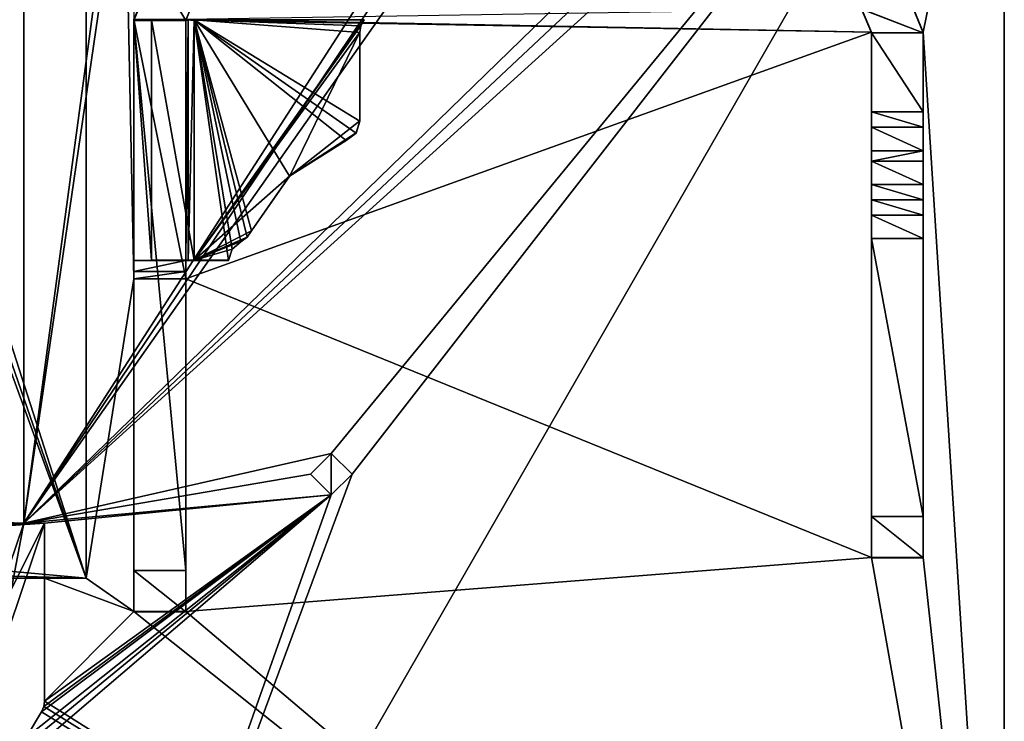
# Model space of a CAD drawing. Header units: millimetres. Extents: x -269 to 269, y -42 to 416.
# Tile 249 of 256: x 227 to 251, y 1 to 18. Entities that reach past the tile are written whole.
import ezdxf

# ---------------------------------------------------------------- set-up
doc = ezdxf.new("R2010")
doc.units = ezdxf.units.MM
doc.header["$LTSCALE"] = 65.185185
for name, color, linetype in [('761', 7, 'CONTINUOUS'), ('783', 7, 'CONTINUOUS'), ('784', 7, 'CONTINUOUS'), ('788', 7, 'CONTINUOUS'), ('789', 7, 'CONTINUOUS'), ('790', 7, 'CONTINUOUS'), ('792', 7, 'CONTINUOUS'), ('793', 7, 'CONTINUOUS'), ('794', 7, 'CONTINUOUS'), ('795', 7, 'CONTINUOUS'), ('796', 7, 'CONTINUOUS'), ('798', 7, 'CONTINUOUS'), ('799', 7, 'CONTINUOUS'), ('800', 7, 'CONTINUOUS'), ('821', 7, 'CONTINUOUS'), ('828', 7, 'CONTINUOUS'), ('830', 7, 'CONTINUOUS'), ('836', 7, 'CONTINUOUS'), ('837', 7, 'CONTINUOUS'), ('838', 7, 'CONTINUOUS'), ('839', 7, 'CONTINUOUS'), ('840', 7, 'CONTINUOUS'), ('841', 7, 'CONTINUOUS'), ('842', 7, 'CONTINUOUS'), ('843', 7, 'CONTINUOUS'), ('844', 7, 'CONTINUOUS'), ('845', 7, 'CONTINUOUS'), ('846', 7, 'CONTINUOUS'), ('847', 7, 'CONTINUOUS'), ('852', 7, 'CONTINUOUS'), ('853', 7, 'CONTINUOUS'), ('854', 7, 'CONTINUOUS'), ('855', 7, 'CONTINUOUS'), ('856', 7, 'CONTINUOUS'), ('857', 7, 'CONTINUOUS'), ('858', 7, 'CONTINUOUS'), ('859', 7, 'CONTINUOUS'), ('860', 7, 'CONTINUOUS'), ('861', 7, 'CONTINUOUS'), ('862', 7, 'CONTINUOUS'), ('863', 7, 'CONTINUOUS'), ('864', 7, 'CONTINUOUS'), ('865', 7, 'CONTINUOUS'), ('866', 7, 'CONTINUOUS'), ('867', 7, 'CONTINUOUS'), ('868', 7, 'CONTINUOUS'), ('869', 7, 'CONTINUOUS'), ('870', 7, 'CONTINUOUS'), ('871', 7, 'CONTINUOUS'), ('879', 7, 'CONTINUOUS'), ('884', 7, 'CONTINUOUS'), ('885', 7, 'CONTINUOUS')]:
    doc.layers.add(name, color=color, linetype=linetype)

msp = doc.modelspace()

# ---------------------------------------------------------------- linework, layer by layer
at = {"layer": '761', "color": 7, "linetype": 'CONTINUOUS', "true_color": 0x404040}
for points in [[(227.1, 69.6), (227.1, 5.819), (234, 57), (227.1, 69.6)], [(234, 57), (227.1, 5.819), (234.499, 56.5), (234, 57)], [(227.1, 5.819), (241.9, 28.8), (234.499, 56.5), (227.1, 5.819)], [(242.134, 28.234), (241.9, 28.8), (227.1, 5.819), (242.134, 28.234)], [(242.7, 28), (242.134, 28.234), (227.1, 5.819), (242.7, 28)], [(249.9, 28), (242.7, 28), (227.1, 5.819), (249.9, 28)], [(250.466, 27.766), (249.9, 28), (227.1, 5.819), (250.466, 27.766)], [(250.7, 27.2), (250.466, 27.766), (227.1, 5.819), (250.7, 27.2)], [(250.7, 27.2), (227.1, 5.819), (234.501, 7.5), (250.7, 27.2)], [(227.6, -13), (250.7, -13), (250.7, 27.2), (227.6, -13)], [(227.6, -13), (250.7, 27.2), (235, 7), (227.6, -13)], [(235, 7), (250.7, 27.2), (234.501, 7.5), (235, 7)], [(234.501, 7.5), (227.1, 5.819), (234, 7), (234.501, 7.5)], [(234, 7), (227.1, 5.819), (234.499, 6.5), (234, 7)], [(227.6, -13), (235, 7), (234.499, 6.5), (227.6, -13)], [(227, 0.096), (227.6, -13), (234.499, 6.5), (227, 0.096)], [(227.04, 0.39), (227, 0.096), (234.499, 6.5), (227.04, 0.39)], [(227.157, 0.662), (227.04, 0.39), (234.499, 6.5), (227.157, 0.662)], [(227.1, 5.819), (227.6, 5.819), (234.499, 6.5), (227.1, 5.819)], [(227.528, 1.281), (227.157, 0.662), (234.499, 6.5), (227.528, 1.281)], [(227.582, 1.404), (227.528, 1.281), (234.499, 6.5), (227.582, 1.404)], [(227.6, 1.538), (227.582, 1.404), (234.499, 6.5), (227.6, 1.538)], [(227.6, 5.819), (227.6, 1.538), (234.499, 6.5), (227.6, 5.819)], [(226.456, 2.461), (227.6, 5.819), (226.06, 2.766), (226.456, 2.461)], [(226.06, 2.766), (227.6, 5.819), (227.1, 5.819), (226.06, 2.766)]]:
    msp.add_3dface(points, dxfattribs=at)
at = {"layer": '783', "color": 7, "linetype": 'CONTINUOUS', "true_color": 0x404040}
for points in [[(227.1, 5.819), (227.1, 69.6), (227.1, 69.6, -447), (227.1, 5.819)], [(227.1, 5.819), (227.1, 69.6, -447), (227.1, 5.819, -430.7), (227.1, 5.819)], [(227.1, 69.6, -447), (227.1, 67.2, -447), (227.1, 5.819, -430.7), (227.1, 69.6, -447)], [(227.1, 5.819, -430.7), (227.1, 67.2, -447), (227.1, 5.819, -447), (227.1, 5.819, -430.7)]]:
    msp.add_3dface(points, dxfattribs=at)
at = {"layer": '784', "color": 7, "linetype": 'CONTINUOUS', "true_color": 0x404040}
for points in [[(227.1, 5.819, -447), (227.1, 67.2, -447), (206.5, 6.5, -447), (227.1, 5.819, -447)], [(227.1, 67.2, -447), (206.5, 65.2, -447), (206.5, 6.5, -447), (227.1, 67.2, -447)], [(207.086, 5.086, -447), (227.1, 5.819, -447), (206.5, 6.5, -447), (207.086, 5.086, -447)], [(227.6, 5.819, -447), (227.1, 5.819, -447), (207.086, 5.086, -447), (227.6, 5.819, -447)], [(208.5, 4.5, -447), (227.6, 5.819, -447), (207.086, 5.086, -447), (208.5, 4.5, -447)], [(227.6, 4.5, -447), (227.6, 5.819, -447), (208.5, 4.5, -447), (227.6, 4.5, -447)]]:
    msp.add_3dface(points, dxfattribs=at)
at = {"layer": '788', "color": 7, "linetype": 'CONTINUOUS', "true_color": 0x404040}
for points in [[(227.6, 4.5, -447), (208.5, 4.5, -447), (228.6, 4.5, -451.2), (227.6, 4.5, -447)], [(208.5, 4.5, -447), (208.5, 4.5, -451.2), (228.6, 4.5, -451.2), (208.5, 4.5, -447)], [(228.6, 4.5, -447), (227.6, 4.5, -447), (228.6, 4.5, -451.2), (228.6, 4.5, -447)]]:
    msp.add_3dface(points, dxfattribs=at)
at = {"layer": '789', "color": 7, "linetype": 'CONTINUOUS', "true_color": 0x404040}
for points in [[(228.6, 4.5, -447), (228.6, 67.2, -447), (229.75, 11.701, -447), (228.6, 4.5, -447)], [(228.6, 67.2, -447), (229.75, 17.955, -447), (229.75, 11.701, -447), (228.6, 67.2, -447)], [(248.15, 19.095, -447), (250.7, 27.2, -447), (248.75, 17.645, -447), (248.15, 19.095, -447)], [(250.7, 27.2, -447), (250.7, -13, -447), (248.75, 17.645, -447), (250.7, 27.2, -447)], [(247.266, 18.211, -447), (247.5, 17.645, -447), (231, 17.955, -447), (247.266, 18.211, -447)], [(231, 17.955, -447), (247.5, 17.645, -447), (229.75, 17.955, -447), (231, 17.955, -447)], [(229.75, 17.955, -447), (247.5, 17.645, -447), (231, 11.701, -447), (229.75, 17.955, -447)], [(229.75, 11.701, -447), (229.75, 17.955, -447), (231, 11.701, -447), (229.75, 11.701, -447)], [(247.5, 17.645, -447), (247.5, 4.995, -447), (231, 11.701, -447), (247.5, 17.645, -447)], [(248.75, 17.645, -447), (250.7, -13, -447), (248.75, 4.995, -447), (248.75, 17.645, -447)], [(228.6, 4.5, -447), (229.75, 11.701, -447), (229.75, 3.695, -447), (228.6, 4.5, -447)], [(231, 11.701, -447), (247.5, 4.995, -447), (231, 3.695, -447), (231, 11.701, -447)], [(247.5, 4.995, -447), (250.7, -13, -447), (231, 3.695, -447), (247.5, 4.995, -447)], [(248.75, 4.995, -447), (250.7, -13, -447), (247.5, 4.995, -447), (248.75, 4.995, -447)], [(227.6, 4.5, -447), (228.6, 4.5, -447), (229.75, 3.695, -447), (227.6, 4.5, -447)], [(227.6, 1.538, -447), (227.6, 4.5, -447), (229.75, 3.695, -447), (227.6, 1.538, -447)], [(250.7, -13, -447), (227.6, 1.538, -447), (229.75, 3.695, -447), (250.7, -13, -447)], [(231, 3.695, -447), (250.7, -13, -447), (229.75, 3.695, -447), (231, 3.695, -447)], [(227.6, 1.538, -447), (250.7, -13, -447), (227.582, 1.404, -447), (227.6, 1.538, -447)], [(227.528, 1.281, -447), (250.7, -13, -447), (227.157, 0.662, -447), (227.528, 1.281, -447)], [(227.582, 1.404, -447), (250.7, -13, -447), (227.528, 1.281, -447), (227.582, 1.404, -447)]]:
    msp.add_3dface(points, dxfattribs=at)
at = {"layer": '790', "color": 7, "linetype": 'CONTINUOUS', "true_color": 0x404040}
for points in [[(228.6, 4.5, -447), (228.6, 4.5, -451.2), (228.6, 67.2, -451.2), (228.6, 4.5, -447)], [(228.6, 67.2, -447), (228.6, 4.5, -447), (228.6, 67.2, -451.2), (228.6, 67.2, -447)]]:
    msp.add_3dface(points, dxfattribs=at)
at = {"layer": '792', "color": 7, "linetype": 'CONTINUOUS', "true_color": 0x404040}
for points in [[(207.086, 66.614, -451.2), (208.5, 67.2, -451.2), (228.6, 4.5, -451.2), (207.086, 66.614, -451.2)], [(228.6, 4.5, -451.2), (208.5, 67.2, -451.2), (228.6, 67.2, -451.2), (228.6, 4.5, -451.2)], [(206.5, 65.2, -451.2), (207.086, 66.614, -451.2), (228.6, 4.5, -451.2), (206.5, 65.2, -451.2)], [(206.5, 6.5, -451.2), (206.5, 65.2, -451.2), (228.6, 4.5, -451.2), (206.5, 6.5, -451.2)], [(207.086, 5.086, -451.2), (206.5, 6.5, -451.2), (228.6, 4.5, -451.2), (207.086, 5.086, -451.2)], [(208.5, 4.5, -451.2), (207.086, 5.086, -451.2), (228.6, 4.5, -451.2), (208.5, 4.5, -451.2)]]:
    msp.add_3dface(points, dxfattribs=at)
at = {"layer": '793', "color": 7, "linetype": 'CONTINUOUS', "true_color": 0x404040}
for points in [[(227.6, 1.538), (227.6, 5.819), (227.6, 5.819, -430.7), (227.6, 1.538)], [(227.6, 1.538), (227.6, 5.819, -447), (227.6, 4.5, -447), (227.6, 1.538)], [(227.6, 5.819, -447), (227.6, 1.538), (227.6, 5.819, -430.7), (227.6, 5.819, -447)], [(227.6, 1.538), (227.6, 4.5, -447), (227.6, 1.538, -447), (227.6, 1.538)]]:
    msp.add_3dface(points, dxfattribs=at)
at = {"layer": '794', "color": 7, "linetype": 'CONTINUOUS', "true_color": 0x404040}
for points in [[(227.1, 5.819, -430.7), (227.1, 5.819, -447), (227.6, 5.819, -430.7), (227.1, 5.819, -430.7)], [(227.1, 5.819, -447), (227.6, 5.819, -447), (227.6, 5.819, -430.7), (227.1, 5.819, -447)]]:
    msp.add_3dface(points, dxfattribs=at)
at = {"layer": '795', "color": 7, "linetype": 'CONTINUOUS', "true_color": 0x404040}
for points in [[(226.06, 2.766, -430.7), (227.1, 5.819, -430.7), (226.456, 2.461, -430.7), (226.06, 2.766, -430.7)], [(227.1, 5.819, -430.7), (227.6, 5.819, -430.7), (226.456, 2.461, -430.7), (227.1, 5.819, -430.7)]]:
    msp.add_3dface(points, dxfattribs=at)
at = {"layer": '796', "color": 7, "linetype": 'CONTINUOUS', "true_color": 0x404040}
for points in [[(226.06, 2.766), (227.1, 5.819), (226.06, 2.766, -430.7), (226.06, 2.766)], [(227.1, 5.819), (227.1, 5.819, -430.7), (226.06, 2.766, -430.7), (227.1, 5.819)]]:
    msp.add_3dface(points, dxfattribs=at)
at = {"layer": '798', "color": 7, "linetype": 'CONTINUOUS', "true_color": 0x404040}
for points in [[(227.6, 5.819), (226.456, 2.461), (227.6, 5.819, -430.7), (227.6, 5.819)], [(227.6, 5.819, -430.7), (226.456, 2.461), (226.456, 2.461, -430.7), (227.6, 5.819, -430.7)]]:
    msp.add_3dface(points, dxfattribs=at)
at = {"layer": '799', "color": 7, "linetype": 'CONTINUOUS', "true_color": 0x404040}
for points in [[(227.582, 1.404), (227.6, 1.538), (227.582, 1.404, -447), (227.582, 1.404)], [(227.6, 1.538), (227.6, 1.538, -447), (227.582, 1.404, -447), (227.6, 1.538)], [(227.528, 1.281), (227.582, 1.404), (227.528, 1.281, -447), (227.528, 1.281)], [(227.582, 1.404), (227.582, 1.404, -447), (227.528, 1.281, -447), (227.582, 1.404)]]:
    msp.add_3dface(points, dxfattribs=at)
at = {"layer": '800', "color": 7, "linetype": 'CONTINUOUS', "true_color": 0x404040}
for points in [[(227.157, 0.662), (227.528, 1.281), (227.528, 1.281, -447), (227.157, 0.662)], [(227.157, 0.662), (227.528, 1.281, -447), (227.157, 0.662, -447), (227.157, 0.662)]]:
    msp.add_3dface(points, dxfattribs=at)
at = {"layer": '821', "color": 7, "linetype": 'CONTINUOUS', "true_color": 0x404040}
for points in [[(250.7, -13), (250.7, -13, -447), (250.7, 27.2), (250.7, -13)], [(250.7, 27.2), (250.7, -13, -447), (250.7, 27.2, -447), (250.7, 27.2)]]:
    msp.add_3dface(points, dxfattribs=at)
at = {"layer": '828', "color": 7, "linetype": 'CONTINUOUS', "true_color": 0x404040}
for points in [[(229.75, 17.929, -450.948), (229.75, 17.947, -449.098), (230.263, 19.167, -450.953), (229.75, 17.929, -450.948)], [(229.75, 17.937, -449.098), (229.75, 17.947, -449.098), (229.75, 17.929, -450.948), (229.75, 17.937, -449.098)]]:
    msp.add_3dface(points, dxfattribs=at)
at = {"layer": '830', "color": 7, "linetype": 'CONTINUOUS', "true_color": 0x404040}
for points in [[(231, 17.929, -450.948), (231.146, 18.283, -450.949), (231, 17.937, -449.098), (231, 17.929, -450.948)], [(231, 17.937, -449.098), (231.146, 18.283, -450.949), (231, 17.947, -449.098), (231, 17.937, -449.098)]]:
    msp.add_3dface(points, dxfattribs=at)
at = {"layer": '836', "color": 7, "linetype": 'CONTINUOUS', "true_color": 0x404040}
for points in [[(247.5, 17.645, -447), (247.266, 18.211, -447), (247.5, 17.632, -450.346), (247.5, 17.645, -447)], [(247.5, 17.632, -450.346), (247.266, 18.211, -447), (247.266, 18.197, -450.349), (247.5, 17.632, -450.346)]]:
    msp.add_3dface(points, dxfattribs=at)
at = {"layer": '837', "color": 7, "linetype": 'CONTINUOUS', "true_color": 0x404040}
for points in [[(247.5, 4.995, -447), (247.5, 17.645, -447), (247.5, 4.983, -449.895), (247.5, 4.995, -447)], [(247.5, 17.645, -447), (247.5, 17.632, -450.346), (247.5, 15.723, -450.339), (247.5, 17.645, -447)], [(247.5, 4.983, -449.895), (247.5, 17.645, -447), (247.5, 5.979, -450.899), (247.5, 4.983, -449.895)], [(247.5, 5.979, -450.899), (247.5, 17.645, -447), (247.5, 13.979, -449.852), (247.5, 5.979, -450.899)], [(247.5, 13.979, -449.852), (247.5, 17.645, -447), (247.5, 14.538, -449.684), (247.5, 13.979, -449.852)], [(247.5, 14.538, -449.684), (247.5, 17.645, -447), (247.5, 14.788, -449.685), (247.5, 14.538, -449.684)], [(247.5, 14.788, -449.685), (247.5, 17.645, -447), (247.5, 15.358, -449.866), (247.5, 14.788, -449.685)], [(247.5, 15.358, -449.866), (247.5, 17.645, -447), (247.5, 15.723, -450.339), (247.5, 15.358, -449.866)], [(247.5, 12.679, -450.926), (247.5, 5.979, -450.899), (247.5, 13.979, -449.852), (247.5, 12.679, -450.926)], [(247.5, 13.609, -450.305), (247.5, 12.679, -450.926), (247.5, 13.979, -449.852), (247.5, 13.609, -450.305)], [(247.5, 13.239, -450.758), (247.5, 12.679, -450.926), (247.5, 13.609, -450.305), (247.5, 13.239, -450.758)]]:
    msp.add_3dface(points, dxfattribs=at)
at = {"layer": '838', "color": 7, "linetype": 'CONTINUOUS', "true_color": 0x404040}
for points in [[(248.75, 4.995, -447), (247.5, 4.995, -447), (247.5, 4.983, -449.895), (248.75, 4.995, -447)], [(248.75, 4.995, -447), (247.5, 4.983, -449.895), (248.75, 4.983, -449.895), (248.75, 4.995, -447)]]:
    msp.add_3dface(points, dxfattribs=at)
at = {"layer": '839', "color": 7, "linetype": 'CONTINUOUS', "true_color": 0x404040}
for points in [[(248.75, 17.645, -447), (248.75, 4.995, -447), (248.75, 17.632, -450.346), (248.75, 17.645, -447)], [(248.75, 17.632, -450.346), (248.75, 4.995, -447), (248.75, 14.788, -449.685), (248.75, 17.632, -450.346)], [(248.75, 15.723, -450.339), (248.75, 17.632, -450.346), (248.75, 15.358, -449.866), (248.75, 15.723, -450.339)], [(248.75, 15.358, -449.866), (248.75, 17.632, -450.346), (248.75, 14.788, -449.685), (248.75, 15.358, -449.866)], [(248.75, 14.788, -449.685), (248.75, 4.995, -447), (248.75, 14.538, -449.684), (248.75, 14.788, -449.685)], [(248.75, 14.538, -449.684), (248.75, 4.995, -447), (248.75, 13.979, -449.852), (248.75, 14.538, -449.684)], [(248.75, 13.979, -449.852), (248.75, 4.995, -447), (248.75, 13.609, -450.305), (248.75, 13.979, -449.852)], [(248.75, 13.609, -450.305), (248.75, 4.995, -447), (248.75, 13.239, -450.758), (248.75, 13.609, -450.305)], [(248.75, 13.239, -450.758), (248.75, 4.995, -447), (248.75, 12.679, -450.926), (248.75, 13.239, -450.758)], [(248.75, 12.679, -450.926), (248.75, 4.995, -447), (248.75, 5.979, -450.899), (248.75, 12.679, -450.926)], [(248.75, 4.995, -447), (248.75, 4.983, -449.895), (248.75, 5.979, -450.899), (248.75, 4.995, -447)]]:
    msp.add_3dface(points, dxfattribs=at)
at = {"layer": '840', "color": 7, "linetype": 'CONTINUOUS', "true_color": 0x404040}
for points in [[(248.15, 19.095, -447), (248.75, 17.645, -447), (248.15, 19.081, -450.352), (248.15, 19.095, -447)], [(248.75, 17.645, -447), (248.75, 17.632, -450.346), (248.15, 19.081, -450.352), (248.75, 17.645, -447)]]:
    msp.add_3dface(points, dxfattribs=at)
at = {"layer": '841', "color": 7, "linetype": 'CONTINUOUS', "true_color": 0x404040}
for points in [[(248.75, 17.632, -450.346), (246.7, 18.432, -450.35), (248.15, 19.081, -450.352), (248.75, 17.632, -450.346)], [(247.266, 18.197, -450.349), (246.7, 18.432, -450.35), (248.75, 17.632, -450.346), (247.266, 18.197, -450.349)], [(247.5, 17.632, -450.346), (247.266, 18.197, -450.349), (248.75, 17.632, -450.346), (247.5, 17.632, -450.346)], [(247.5, 15.723, -450.339), (247.5, 17.632, -450.346), (248.75, 15.723, -450.339), (247.5, 15.723, -450.339)], [(247.5, 17.632, -450.346), (248.75, 17.632, -450.346), (248.75, 15.723, -450.339), (247.5, 17.632, -450.346)]]:
    msp.add_3dface(points, dxfattribs=at)
at = {"layer": '842', "color": 7, "linetype": 'CONTINUOUS', "true_color": 0x404040}
for points in [[(247.5, 15.358, -449.866), (247.5, 15.723, -450.339), (248.75, 15.358, -449.866), (247.5, 15.358, -449.866)], [(247.5, 15.723, -450.339), (248.75, 15.723, -450.339), (248.75, 15.358, -449.866), (247.5, 15.723, -450.339)], [(247.5, 14.788, -449.685), (247.5, 15.358, -449.866), (248.75, 14.788, -449.685), (247.5, 14.788, -449.685)], [(247.5, 15.358, -449.866), (248.75, 15.358, -449.866), (248.75, 14.788, -449.685), (247.5, 15.358, -449.866)]]:
    msp.add_3dface(points, dxfattribs=at)
at = {"layer": '843', "color": 7, "linetype": 'CONTINUOUS', "true_color": 0x404040}
for points in [[(247.5, 14.538, -449.684), (247.5, 14.788, -449.685), (248.75, 14.788, -449.685), (247.5, 14.538, -449.684)], [(247.5, 14.538, -449.684), (248.75, 14.788, -449.685), (248.75, 14.538, -449.684), (247.5, 14.538, -449.684)]]:
    msp.add_3dface(points, dxfattribs=at)
at = {"layer": '844', "color": 7, "linetype": 'CONTINUOUS', "true_color": 0x404040}
for points in [[(247.5, 13.979, -449.852), (247.5, 14.538, -449.684), (248.75, 13.979, -449.852), (247.5, 13.979, -449.852)], [(247.5, 14.538, -449.684), (248.75, 14.538, -449.684), (248.75, 13.979, -449.852), (247.5, 14.538, -449.684)], [(247.5, 13.609, -450.305), (247.5, 13.979, -449.852), (248.75, 13.609, -450.305), (247.5, 13.609, -450.305)], [(247.5, 13.979, -449.852), (248.75, 13.979, -449.852), (248.75, 13.609, -450.305), (247.5, 13.979, -449.852)]]:
    msp.add_3dface(points, dxfattribs=at)
at = {"layer": '845', "color": 7, "linetype": 'CONTINUOUS', "true_color": 0x404040}
for points in [[(247.5, 13.239, -450.758), (247.5, 13.609, -450.305), (248.75, 13.239, -450.758), (247.5, 13.239, -450.758)], [(247.5, 13.609, -450.305), (248.75, 13.609, -450.305), (248.75, 13.239, -450.758), (247.5, 13.609, -450.305)], [(247.5, 12.679, -450.926), (247.5, 13.239, -450.758), (248.75, 12.679, -450.926), (247.5, 12.679, -450.926)], [(247.5, 13.239, -450.758), (248.75, 13.239, -450.758), (248.75, 12.679, -450.926), (247.5, 13.239, -450.758)]]:
    msp.add_3dface(points, dxfattribs=at)
at = {"layer": '846', "color": 7, "linetype": 'CONTINUOUS', "true_color": 0x404040}
for points in [[(247.5, 5.979, -450.899), (247.5, 12.679, -450.926), (248.75, 5.979, -450.899), (247.5, 5.979, -450.899)], [(247.5, 12.679, -450.926), (248.75, 12.679, -450.926), (248.75, 5.979, -450.899), (247.5, 12.679, -450.926)]]:
    msp.add_3dface(points, dxfattribs=at)
at = {"layer": '847', "color": 7, "linetype": 'CONTINUOUS', "true_color": 0x404040}
for points in [[(247.5, 4.983, -449.895), (247.5, 5.979, -450.899), (248.75, 4.983, -449.895), (247.5, 4.983, -449.895)], [(248.75, 4.983, -449.895), (247.5, 5.979, -450.899), (248.75, 5.979, -450.899), (248.75, 4.983, -449.895)]]:
    msp.add_3dface(points, dxfattribs=at)
at = {"layer": '852', "color": 7, "linetype": 'CONTINUOUS', "true_color": 0x404040}
for points in [[(229.75, 17.929, -450.948), (230.263, 19.167, -450.953), (231, 17.929, -450.948), (229.75, 17.929, -450.948)], [(230.263, 19.167, -450.953), (231.146, 18.283, -450.949), (231, 17.929, -450.948), (230.263, 19.167, -450.953)], [(229.75, 17.929, -450.948), (231, 17.929, -450.948), (231, 4.679, -450.894), (229.75, 17.929, -450.948)], [(229.75, 4.679, -450.894), (229.75, 17.929, -450.948), (231, 4.679, -450.894), (229.75, 4.679, -450.894)]]:
    msp.add_3dface(points, dxfattribs=at)
at = {"layer": '853', "color": 7, "linetype": 'CONTINUOUS', "true_color": 0x404040}
for points in [[(229.75, 17.937, -449.098), (229.75, 17.929, -450.948), (229.75, 4.679, -450.894), (229.75, 17.937, -449.098)], [(229.75, 17.937, -449.098), (229.75, 4.679, -450.894), (229.75, 12.143, -449.074), (229.75, 17.937, -449.098)], [(229.75, 12.143, -449.074), (229.75, 4.679, -450.894), (229.75, 12.144, -447.282), (229.75, 12.143, -449.074)], [(229.75, 12.144, -447.282), (229.75, 4.679, -450.894), (229.75, 11.883, -447.204), (229.75, 12.144, -447.282)], [(229.75, 4.679, -450.894), (229.75, 11.701, -447), (229.75, 11.883, -447.204), (229.75, 4.679, -450.894)], [(229.75, 3.695, -447), (229.75, 11.701, -447), (229.75, 3.683, -449.89), (229.75, 3.695, -447)], [(229.75, 11.701, -447), (229.75, 4.679, -450.894), (229.75, 3.683, -449.89), (229.75, 11.701, -447)]]:
    msp.add_3dface(points, dxfattribs=at)
at = {"layer": '854', "color": 7, "linetype": 'CONTINUOUS', "true_color": 0x404040}
for points in [[(231, 3.695, -447), (229.75, 3.695, -447), (229.75, 3.683, -449.89), (231, 3.695, -447)], [(231, 3.695, -447), (229.75, 3.683, -449.89), (231, 3.683, -449.89), (231, 3.695, -447)]]:
    msp.add_3dface(points, dxfattribs=at)
at = {"layer": '855', "color": 7, "linetype": 'CONTINUOUS', "true_color": 0x404040}
for points in [[(231, 17.929, -450.948), (231, 17.937, -449.098), (231, 12.143, -449.074), (231, 17.929, -450.948)], [(231, 4.679, -450.894), (231, 17.929, -450.948), (231, 12.143, -449.074), (231, 4.679, -450.894)], [(231, 12.144, -447.282), (231, 11.883, -447.204), (231, 12.143, -449.074), (231, 12.144, -447.282)], [(231, 11.701, -447), (231, 4.679, -450.894), (231, 12.143, -449.074), (231, 11.701, -447)], [(231, 11.883, -447.204), (231, 11.701, -447), (231, 12.143, -449.074), (231, 11.883, -447.204)], [(231, 11.701, -447), (231, 3.695, -447), (231, 4.679, -450.894), (231, 11.701, -447)], [(231, 4.679, -450.894), (231, 3.695, -447), (231, 3.683, -449.89), (231, 4.679, -450.894)]]:
    msp.add_3dface(points, dxfattribs=at)
at = {"layer": '856', "color": 7, "linetype": 'CONTINUOUS', "true_color": 0x404040}
for points in [[(229.75, 12.144, -447.282), (229.75, 11.883, -447.204), (231, 12.144, -447.282), (229.75, 12.144, -447.282)], [(229.75, 11.883, -447.204), (231, 11.883, -447.204), (231, 12.144, -447.282), (229.75, 11.883, -447.204)], [(229.75, 11.701, -447), (231, 11.701, -447), (231, 11.883, -447.204), (229.75, 11.701, -447)], [(229.75, 11.883, -447.204), (229.75, 11.701, -447), (231, 11.883, -447.204), (229.75, 11.883, -447.204)]]:
    msp.add_3dface(points, dxfattribs=at)
at = {"layer": '857', "color": 7, "linetype": 'CONTINUOUS', "true_color": 0x404040}
for points in [[(229.75, 12.143, -449.074), (229.75, 12.144, -447.282), (231, 12.143, -449.074), (229.75, 12.143, -449.074)], [(229.75, 12.144, -447.282), (231, 12.144, -447.282), (231, 12.143, -449.074), (229.75, 12.144, -447.282)]]:
    msp.add_3dface(points, dxfattribs=at)
at = {"layer": '858', "color": 7, "linetype": 'CONTINUOUS', "true_color": 0x404040}
for points in [[(229.75, 12.143, -449.074), (231, 12.143, -449.074), (230.175, 12.151, -448.049), (229.75, 12.143, -449.074)], [(231.2, 12.153, -447.624), (230.175, 12.151, -448.049), (231.2, 12.148, -448.874), (231.2, 12.153, -447.624)], [(230.175, 12.151, -448.049), (231, 12.143, -449.074), (231.059, 12.147, -448.933), (230.175, 12.151, -448.049)], [(231.2, 12.148, -448.874), (230.175, 12.151, -448.049), (231.059, 12.147, -448.933), (231.2, 12.148, -448.874)], [(232.03, 12.153, -447.624), (231.2, 12.153, -447.624), (232.03, 12.148, -448.874), (232.03, 12.153, -447.624)], [(232.03, 12.148, -448.874), (231.2, 12.153, -447.624), (231.2, 12.148, -448.874), (232.03, 12.148, -448.874)]]:
    msp.add_3dface(points, dxfattribs=at)
at = {"layer": '859', "color": 7, "linetype": 'CONTINUOUS', "true_color": 0x404040}
for points in [[(229.75, 17.937, -449.098), (230.175, 12.151, -448.049), (230.175, 17.941, -448.072), (229.75, 17.937, -449.098)], [(229.75, 17.937, -449.098), (229.75, 12.143, -449.074), (230.175, 12.151, -448.049), (229.75, 17.937, -449.098)], [(230.175, 17.941, -448.072), (231.2, 12.153, -447.624), (231.2, 17.943, -447.648), (230.175, 17.941, -448.072)], [(230.175, 12.151, -448.049), (231.2, 12.153, -447.624), (230.175, 17.941, -448.072), (230.175, 12.151, -448.049)]]:
    msp.add_3dface(points, dxfattribs=at)
at = {"layer": '860', "color": 7, "linetype": 'CONTINUOUS', "true_color": 0x404040}
for points in [[(231, 17.937, -449.098), (229.75, 17.937, -449.098), (230.175, 17.941, -448.072), (231, 17.937, -449.098)], [(231, 17.937, -449.098), (230.175, 17.941, -448.072), (231.2, 17.943, -447.648), (231, 17.937, -449.098)], [(231, 17.937, -449.098), (231.2, 17.943, -447.648), (231.059, 17.937, -448.956), (231, 17.937, -449.098)], [(231.059, 17.937, -448.956), (231.2, 17.943, -447.648), (231.2, 17.938, -448.898), (231.059, 17.937, -448.956)], [(231.2, 17.938, -448.898), (231.2, 17.943, -447.648), (235.288, 17.943, -447.648), (231.2, 17.938, -448.898)], [(235.288, 17.938, -448.898), (231.2, 17.938, -448.898), (235.288, 17.943, -447.648), (235.288, 17.938, -448.898)]]:
    msp.add_3dface(points, dxfattribs=at)
at = {"layer": '861', "color": 7, "linetype": 'CONTINUOUS', "true_color": 0x404040}
for points in [[(231, 12.143, -449.074), (231, 17.937, -449.098), (231.059, 17.937, -448.956), (231, 12.143, -449.074)], [(231.059, 12.147, -448.933), (231, 12.143, -449.074), (231.059, 17.937, -448.956), (231.059, 12.147, -448.933)], [(231.2, 12.148, -448.874), (231.059, 12.147, -448.933), (231.2, 17.938, -448.898), (231.2, 12.148, -448.874)], [(231.059, 12.147, -448.933), (231.059, 17.937, -448.956), (231.2, 17.938, -448.898), (231.059, 12.147, -448.933)]]:
    msp.add_3dface(points, dxfattribs=at)
at = {"layer": '862', "color": 7, "linetype": 'CONTINUOUS', "true_color": 0x404040}
for points in [[(232.03, 12.148, -448.874), (231.2, 12.148, -448.874), (231.2, 17.938, -448.898), (232.03, 12.148, -448.874)], [(232.03, 12.148, -448.874), (231.2, 17.938, -448.898), (232.112, 12.417, -448.875), (232.03, 12.148, -448.874)], [(231.2, 17.938, -448.898), (235.288, 17.938, -448.898), (235.214, 17.796, -448.897), (231.2, 17.938, -448.898)], [(232.112, 12.417, -448.875), (231.2, 17.938, -448.898), (232.326, 12.599, -448.876), (232.112, 12.417, -448.875)], [(232.326, 12.599, -448.876), (231.2, 17.938, -448.898), (232.477, 12.704, -448.876), (232.326, 12.599, -448.876)], [(232.477, 12.704, -448.876), (231.2, 17.938, -448.898), (232.58, 12.857, -448.877), (232.477, 12.704, -448.876)], [(232.58, 12.857, -448.877), (231.2, 17.938, -448.898), (233.498, 14.179, -448.882), (232.58, 12.857, -448.877)], [(233.498, 14.179, -448.882), (231.2, 17.938, -448.898), (234.862, 15.032, -448.886), (233.498, 14.179, -448.882)], [(234.862, 15.032, -448.886), (231.2, 17.938, -448.898), (235.099, 15.216, -448.886), (234.862, 15.032, -448.886)], [(235.099, 15.216, -448.886), (231.2, 17.938, -448.898), (235.188, 15.501, -448.888), (235.099, 15.216, -448.886)], [(235.188, 15.501, -448.888), (231.2, 17.938, -448.898), (235.188, 17.638, -448.896), (235.188, 15.501, -448.888)], [(235.188, 17.638, -448.896), (231.2, 17.938, -448.898), (235.214, 17.796, -448.897), (235.188, 17.638, -448.896)]]:
    msp.add_3dface(points, dxfattribs=at)
at = {"layer": '863', "color": 7, "linetype": 'CONTINUOUS', "true_color": 0x404040}
for points in [[(232.326, 12.599, -448.876), (232.326, 12.604, -447.626), (232.112, 12.422, -447.625), (232.326, 12.599, -448.876)], [(232.112, 12.417, -448.875), (232.326, 12.599, -448.876), (232.112, 12.422, -447.625), (232.112, 12.417, -448.875)], [(232.03, 12.153, -447.624), (232.112, 12.417, -448.875), (232.112, 12.422, -447.625), (232.03, 12.153, -447.624)], [(232.03, 12.153, -447.624), (232.03, 12.148, -448.874), (232.112, 12.417, -448.875), (232.03, 12.153, -447.624)]]:
    msp.add_3dface(points, dxfattribs=at)
at = {"layer": '864', "color": 7, "linetype": 'CONTINUOUS', "true_color": 0x404040}
for points in [[(232.477, 12.704, -448.876), (232.58, 12.857, -448.877), (232.478, 12.71, -447.626), (232.477, 12.704, -448.876)], [(232.58, 12.857, -448.877), (232.581, 12.864, -447.627), (232.478, 12.71, -447.626), (232.58, 12.857, -448.877)], [(232.326, 12.604, -447.626), (232.477, 12.704, -448.876), (232.478, 12.71, -447.626), (232.326, 12.604, -447.626)], [(232.326, 12.599, -448.876), (232.477, 12.704, -448.876), (232.326, 12.604, -447.626), (232.326, 12.599, -448.876)]]:
    msp.add_3dface(points, dxfattribs=at)
at = {"layer": '865', "color": 7, "linetype": 'CONTINUOUS', "true_color": 0x404040}
for points in [[(233.498, 14.179, -448.882), (234.862, 15.032, -448.886), (233.499, 14.185, -447.632), (233.498, 14.179, -448.882)], [(234.862, 15.032, -448.886), (234.862, 15.037, -447.636), (233.499, 14.185, -447.632), (234.862, 15.032, -448.886)], [(232.58, 12.857, -448.877), (233.498, 14.179, -448.882), (232.581, 12.864, -447.627), (232.58, 12.857, -448.877)], [(232.581, 12.864, -447.627), (233.498, 14.179, -448.882), (233.499, 14.185, -447.632), (232.581, 12.864, -447.627)]]:
    msp.add_3dface(points, dxfattribs=at)
at = {"layer": '866', "color": 7, "linetype": 'CONTINUOUS', "true_color": 0x404040}
for points in [[(235.188, 15.501, -448.888), (235.188, 15.506, -447.638), (235.099, 15.221, -447.637), (235.188, 15.501, -448.888)], [(235.099, 15.216, -448.886), (235.188, 15.501, -448.888), (235.099, 15.221, -447.637), (235.099, 15.216, -448.886)], [(234.862, 15.037, -447.636), (235.099, 15.216, -448.886), (235.099, 15.221, -447.637), (234.862, 15.037, -447.636)], [(234.862, 15.032, -448.886), (235.099, 15.216, -448.886), (234.862, 15.037, -447.636), (234.862, 15.032, -448.886)]]:
    msp.add_3dface(points, dxfattribs=at)
at = {"layer": '867', "color": 7, "linetype": 'CONTINUOUS', "true_color": 0x404040}
for points in [[(235.188, 15.506, -447.638), (235.188, 17.638, -448.896), (235.188, 17.643, -447.646), (235.188, 15.506, -447.638)], [(235.188, 15.501, -448.888), (235.188, 17.638, -448.896), (235.188, 15.506, -447.638), (235.188, 15.501, -448.888)]]:
    msp.add_3dface(points, dxfattribs=at)
at = {"layer": '868', "color": 7, "linetype": 'CONTINUOUS', "true_color": 0x404040}
for points in [[(235.188, 17.643, -447.646), (235.214, 17.796, -448.897), (235.214, 17.801, -447.647), (235.188, 17.643, -447.646)], [(235.188, 17.638, -448.896), (235.214, 17.796, -448.897), (235.188, 17.643, -447.646), (235.188, 17.638, -448.896)], [(235.288, 17.938, -448.898), (235.288, 17.943, -447.648), (235.214, 17.801, -447.647), (235.288, 17.938, -448.898)], [(235.214, 17.796, -448.897), (235.288, 17.938, -448.898), (235.214, 17.801, -447.647), (235.214, 17.796, -448.897)]]:
    msp.add_3dface(points, dxfattribs=at)
at = {"layer": '869', "color": 7, "linetype": 'CONTINUOUS', "true_color": 0x404040}
for points in [[(231.2, 17.943, -447.648), (231.2, 12.153, -447.624), (235.288, 17.943, -447.648), (231.2, 17.943, -447.648)], [(235.288, 17.943, -447.648), (231.2, 12.153, -447.624), (235.214, 17.801, -447.647), (235.288, 17.943, -447.648)], [(231.2, 12.153, -447.624), (235.188, 17.643, -447.646), (235.214, 17.801, -447.647), (231.2, 12.153, -447.624)], [(231.2, 12.153, -447.624), (233.499, 14.185, -447.632), (235.188, 17.643, -447.646), (231.2, 12.153, -447.624)], [(233.499, 14.185, -447.632), (235.188, 15.506, -447.638), (235.188, 17.643, -447.646), (233.499, 14.185, -447.632)], [(235.188, 15.506, -447.638), (233.499, 14.185, -447.632), (235.099, 15.221, -447.637), (235.188, 15.506, -447.638)], [(233.499, 14.185, -447.632), (234.862, 15.037, -447.636), (235.099, 15.221, -447.637), (233.499, 14.185, -447.632)], [(231.2, 12.153, -447.624), (232.581, 12.864, -447.627), (233.499, 14.185, -447.632), (231.2, 12.153, -447.624)], [(232.581, 12.864, -447.627), (231.2, 12.153, -447.624), (232.478, 12.71, -447.626), (232.581, 12.864, -447.627)], [(231.2, 12.153, -447.624), (232.326, 12.604, -447.626), (232.478, 12.71, -447.626), (231.2, 12.153, -447.624)], [(232.326, 12.604, -447.626), (231.2, 12.153, -447.624), (232.112, 12.422, -447.625), (232.326, 12.604, -447.626)], [(231.2, 12.153, -447.624), (232.03, 12.153, -447.624), (232.112, 12.422, -447.625), (231.2, 12.153, -447.624)]]:
    msp.add_3dface(points, dxfattribs=at)
at = {"layer": '870', "color": 7, "linetype": 'CONTINUOUS', "true_color": 0x404040}
for points in [[(229.75, 17.947, -449.098), (231, 17.937, -449.098), (231, 17.947, -449.098), (229.75, 17.947, -449.098)], [(229.75, 17.947, -449.098), (229.75, 17.937, -449.098), (231, 17.937, -449.098), (229.75, 17.947, -449.098)]]:
    msp.add_3dface(points, dxfattribs=at)
at = {"layer": '871', "color": 7, "linetype": 'CONTINUOUS', "true_color": 0x404040}
for points in [[(229.75, 4.679, -450.894), (231, 4.679, -450.894), (231, 3.683, -449.89), (229.75, 4.679, -450.894)], [(229.75, 3.683, -449.89), (229.75, 4.679, -450.894), (231, 3.683, -449.89), (229.75, 3.683, -449.89)]]:
    msp.add_3dface(points, dxfattribs=at)
at = {"layer": '879', "color": 7, "linetype": 'CONTINUOUS', "true_color": 0x404040}
for points in [[(234.499, 7.5, 10), (234, 7, 10), (234.501, 6.5, 10), (234.499, 7.5, 10)], [(235, 7, 10), (234.499, 7.5, 10), (234.501, 6.5, 10), (235, 7, 10)]]:
    msp.add_3dface(points, dxfattribs=at)
at = {"layer": '884', "color": 7, "linetype": 'CONTINUOUS', "true_color": 0x404040}
for points in [[(234.501, 7.5), (234, 7), (234.499, 7.5, 10), (234.501, 7.5)], [(234, 7), (234, 7, 10), (234.499, 7.5, 10), (234, 7)], [(234.501, 7.5), (234.499, 7.5, 10), (235, 7, 10), (234.501, 7.5)], [(235, 7), (234.501, 7.5), (235, 7, 10), (235, 7)]]:
    msp.add_3dface(points, dxfattribs=at)
at = {"layer": '885', "color": 7, "linetype": 'CONTINUOUS', "true_color": 0x404040}
for points in [[(234, 7), (234.499, 6.5), (234, 7, 10), (234, 7)], [(234, 7, 10), (234.499, 6.5), (234.501, 6.5, 10), (234, 7, 10)], [(234.499, 6.5), (235, 7), (234.501, 6.5, 10), (234.499, 6.5)], [(235, 7), (235, 7, 10), (234.501, 6.5, 10), (235, 7)]]:
    msp.add_3dface(points, dxfattribs=at)

doc.saveas('drawing.dxf')
